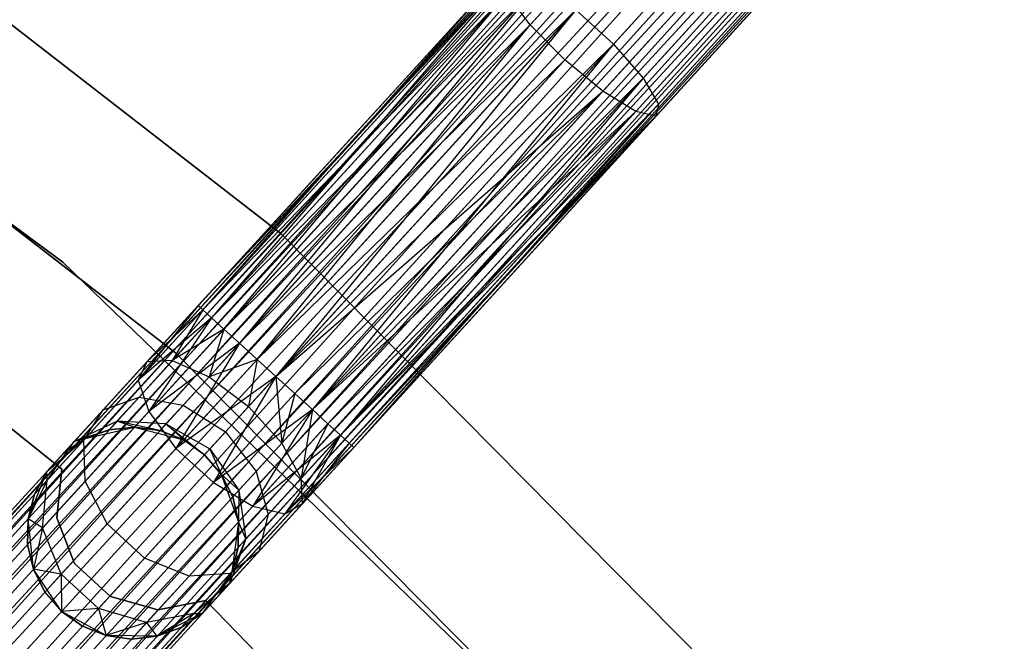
# Model space of a CAD drawing. Extents: x -102 to 101, y -101 to 102.
# Tile 239 of 256: x 38.93 to 48.22, y 43.59 to 49.45. Entities that reach past the tile are written whole.
import ezdxf

# ---------------------------------------------------------------- set-up
doc = ezdxf.new("R2010")
doc.units = 0
doc.header["$LTSCALE"] = 25.4
doc.layers.get('0').update_dxf_attribs({"linetype": 'CONTINUOUS'})

# ---------------------------------------------------------------- blocks, each defined once
blk = doc.blocks.new('NL2500012268_STL')
at = {"color": 0}
for p, q in [((156.2332, 60.2726, 327.3795), (131.0499, 32.6477, 327.6205)), ((131.0499, 32.6477, 327.3795), (156.2332, 60.2726, 327.3795)), ((156.2332, 60.2726, 327.3795), (131.0499, 32.6477, 327.6205)), ((131.0499, 32.6477, 327.3795), (156.2332, 60.2726, 327.3795)), ((131.0925, 32.6088, 327.1454), (156.2332, 60.2726, 327.3795)), ((131.0925, 32.6088, 327.1454), (156.2332, 60.2726, 327.3795)), ((131.0499, 32.6477, 327.6205), (156.2759, 60.2337, 327.8546)), ((131.0499, 32.6477, 327.6205), (156.2759, 60.2337, 327.8546)), ((131.0925, 32.6088, 327.8546), (156.2759, 60.2337, 327.8546)), ((131.0925, 32.6088, 327.8546), (156.2759, 60.2337, 327.8546)), ((156.2759, 60.2337, 327.8546), (131.1753, 32.5334, 328.0681)), ((156.2759, 60.2337, 327.8546), (131.1753, 32.5334, 328.0681)), ((156.3587, 60.1582, 326.9319), (131.0925, 32.6088, 327.1454)), ((156.3587, 60.1582, 326.9319), (131.0925, 32.6088, 327.1454)), ((131.1753, 32.5334, 326.9319), (156.3587, 60.1582, 326.9319)), ((131.1753, 32.5334, 326.9319), (156.3587, 60.1582, 326.9319)), ((131.2934, 32.4257, 326.7515), (156.3587, 60.1582, 326.9319)), ((131.2934, 32.4257, 326.7515), (156.3587, 60.1582, 326.9319)), ((131.1753, 32.5334, 328.0681), (156.4768, 60.0505, 328.2485)), ((131.1753, 32.5334, 328.0681), (156.4768, 60.0505, 328.2485)), ((131.2934, 32.4257, 328.2485), (156.4768, 60.0505, 328.2485)), ((131.2934, 32.4257, 328.2485), (156.4768, 60.0505, 328.2485)), ((156.4768, 60.0505, 328.2485), (131.44, 32.292, 328.3855)), ((156.4768, 60.0505, 328.2485), (131.44, 32.292, 328.3855)), ((156.6234, 59.9169, 326.6146), (131.2934, 32.4257, 326.7515)), ((156.6234, 59.9169, 326.6146), (131.2934, 32.4257, 326.7515)), ((131.44, 32.292, 326.6146), (156.6234, 59.9169, 326.6146)), ((131.44, 32.292, 326.6146), (156.6234, 59.9169, 326.6146)), ((131.6066, 32.1402, 326.5291), (156.6234, 59.9169, 326.6146)), ((131.6066, 32.1402, 326.5291), (156.6234, 59.9169, 326.6146)), ((131.44, 32.292, 328.3855), (156.79, 59.765, 328.4709)), ((131.44, 32.292, 328.3855), (156.79, 59.765, 328.4709)), ((131.6066, 32.1402, 328.4709), (156.79, 59.765, 328.4709)), ((131.6066, 32.1402, 328.4709), (156.79, 59.765, 328.4709)), ((131.6066, 32.1402, 326.5291), (156.9669, 59.6038, 326.5)), ((131.6066, 32.1402, 326.5291), (156.9669, 59.6038, 326.5)), ((131.7835, 31.9789, 328.5), (156.9669, 59.6038, 328.5)), ((131.7835, 31.9789, 328.5), (156.9669, 59.6038, 328.5)), ((131.7835, 31.9789, 326.5), (156.9669, 59.6038, 326.5)), ((131.7835, 31.9789, 326.5), (156.9669, 59.6038, 326.5)), ((131.9603, 31.8177, 326.5291), (156.9669, 59.6038, 326.5)), ((131.9603, 31.8177, 326.5291), (156.9669, 59.6038, 326.5)), ((131.9603, 31.8177, 328.4709), (157.1437, 59.4426, 328.4709)), ((131.9603, 31.8177, 328.4709), (157.1437, 59.4426, 328.4709)), ((157.1437, 59.4426, 328.4709), (132.1269, 31.6658, 328.3855)), ((157.1437, 59.4426, 328.4709), (132.1269, 31.6658, 328.3855)), ((157.3103, 59.2907, 326.6146), (131.9603, 31.8177, 326.5291)), ((157.3103, 59.2907, 326.6146), (131.9603, 31.8177, 326.5291)), ((132.1269, 31.6658, 326.6146), (157.3103, 59.2907, 326.6146)), ((132.1269, 31.6658, 326.6146), (157.3103, 59.2907, 326.6146)), ((132.2735, 31.5322, 326.7515), (157.3103, 59.2907, 326.6146)), ((132.2735, 31.5322, 326.7515), (157.3103, 59.2907, 326.6146)), ((132.1269, 31.6658, 328.3855), (157.4569, 59.1571, 328.2485)), ((132.1269, 31.6658, 328.3855), (157.4569, 59.1571, 328.2485)), ((132.2735, 31.5322, 328.2485), (157.4569, 59.1571, 328.2485)), ((132.2735, 31.5322, 328.2485), (157.4569, 59.1571, 328.2485)), ((157.4569, 59.1571, 328.2485), (132.3917, 31.4245, 328.0681)), ((157.4569, 59.1571, 328.2485), (132.3917, 31.4245, 328.0681)), ((157.5751, 59.0494, 326.9319), (132.2735, 31.5322, 326.7515)), ((157.5751, 59.0494, 326.9319), (132.2735, 31.5322, 326.7515)), ((132.3917, 31.4245, 326.9319), (157.5751, 59.0494, 326.9319)), ((132.3917, 31.4245, 326.9319), (157.5751, 59.0494, 326.9319)), ((132.3917, 31.4245, 328.0681), (157.6579, 58.9739, 327.8546)), ((132.3917, 31.4245, 328.0681), (157.6579, 58.9739, 327.8546)), ((132.4745, 31.349, 327.1454), (157.5751, 59.0494, 326.9319)), ((132.4745, 31.349, 327.1454), (157.5751, 59.0494, 326.9319)), ((132.4745, 31.349, 327.8546), (157.6579, 58.9739, 327.8546)), ((132.4745, 31.349, 327.8546), (157.6579, 58.9739, 327.8546)), ((157.6579, 58.9739, 327.8546), (132.5171, 31.3101, 327.6205)), ((157.6579, 58.9739, 327.8546), (132.5171, 31.3101, 327.6205)), ((157.7005, 58.935, 327.3795), (132.4745, 31.349, 327.1454)), ((157.7005, 58.935, 327.3795), (132.4745, 31.349, 327.1454)), ((132.5171, 31.3101, 327.3795), (157.7005, 58.935, 327.3795)), ((132.5171, 31.3101, 327.6205), (157.7005, 58.935, 327.3795)), ((132.5171, 31.3101, 327.6205), (157.7005, 58.935, 327.3795)), ((132.5171, 31.3101, 327.3795), (157.7005, 58.935, 327.3795)), ((144.7665, 47.5136, 26.5), (138.2036, 52.6049, 26.5)), ((138.2036, 52.6049, 17), (144.7665, 47.5136, 17)), ((144.7665, 47.5136, 26.5), (138.2036, 52.6049, 26.5)), ((138.2036, 52.6049, 17), (144.7665, 47.5136, 17)), ((150.7701, 52.451, 28.4281), (147.9015, 49.3044, 27.0093)), ((150.7701, 52.451, 28.4281), (147.9015, 49.3044, 27.0093)), ((149.7298, 52.3549, 30.1164), (147.1151, 49.4868, 28.8232)), ((149.7298, 52.3549, 30.1164), (147.1151, 49.4868, 28.8232)), ((151.021, 52.0972, 28.6304), (148.1828, 48.9839, 27.2267)), ((151.021, 52.0972, 28.6304), (148.1828, 48.9839, 27.2267)), ((142.7092, 47.2459, 19), (136.1989, 52.0709, 19)), ((136.1989, 52.0709, 20), (142.7092, 47.2459, 20)), ((142.7092, 47.2459, 19), (136.1989, 52.0709, 19)), ((136.1989, 52.0709, 20), (142.7092, 47.2459, 20)), ((147.4421, 49.1557, 28.9351), (150.0411, 52.0066, 30.2206)), ((147.4421, 49.1557, 28.9351), (150.0411, 52.0066, 30.2206)), ((150.4166, 51.7287, 30.1164), (147.802, 48.8606, 28.8232)), ((150.4166, 51.7287, 30.1164), (147.802, 48.8606, 28.8232)), ((151.1116, 51.793, 28.9886), (148.3273, 48.7388, 27.6116)), ((151.1116, 51.793, 28.9886), (148.3273, 48.7388, 27.6116)), ((150.7703, 51.5849, 29.8278), (148.1123, 48.6692, 28.5131)), ((150.7703, 51.5849, 29.8278), (148.1123, 48.6692, 28.5131)), ((151.0211, 51.6081, 29.4208), (148.3018, 48.6252, 28.0758)), ((151.0211, 51.6081, 29.4208), (148.3018, 48.6252, 28.0758)), ((137.3636, 51.3621, 26.5), (143.7715, 46.3911, 26.5)), ((143.7715, 46.3911, 17), (137.3636, 51.3621, 17)), ((143.7715, 46.3911, 17), (137.3636, 51.3621, 17)), ((137.3636, 51.3621, 26.5), (143.7715, 46.3911, 26.5)), ((146.9453, 49.9986, 27.6116), (143.9848, 46.8367, 27.3795)), ((146.9453, 49.9986, 27.6116), (143.9848, 46.8367, 27.3795)), ((146.8346, 49.9628, 28.0758), (143.9848, 46.8367, 27.6205)), ((146.8346, 49.9628, 28.0758), (143.9848, 46.8367, 27.3795)), ((146.8346, 49.9628, 28.0758), (143.9848, 46.8367, 27.6205)), ((146.8346, 49.9628, 28.0758), (143.9848, 46.8367, 27.3795)), ((146.9453, 49.9986, 27.6116), (144.0274, 46.7978, 27.1454)), ((146.9453, 49.9986, 27.6116), (144.0274, 46.7978, 27.1454)), ((146.8346, 49.9628, 28.0758), (144.0274, 46.7978, 27.8546)), ((146.8346, 49.9628, 28.0758), (144.0274, 46.7978, 27.8546)), ((146.9453, 49.9986, 27.6116), (144.1102, 46.7223, 26.9319)), ((146.9453, 49.9986, 27.6116), (144.1102, 46.7223, 26.9319)), ((147.2027, 49.8774, 27.2267), (144.1102, 46.7223, 26.9319)), ((147.2027, 49.8774, 27.2267), (144.1102, 46.7223, 26.9319)), ((147.2027, 49.8774, 27.2267), (144.2284, 46.6146, 26.7515)), ((147.2027, 49.8774, 27.2267), (144.2284, 46.6146, 26.7515)), ((147.2027, 49.8774, 27.2267), (144.375, 46.481, 26.6146)), ((147.2027, 49.8774, 27.2267), (144.375, 46.481, 26.6146)), ((146.8959, 49.778, 28.5131), (144.0274, 46.7978, 27.8546)), ((146.8959, 49.778, 28.5131), (144.0274, 46.7978, 27.8546)), ((146.8959, 49.778, 28.5131), (144.1102, 46.7223, 28.0681)), ((146.8959, 49.778, 28.5131), (144.1102, 46.7223, 28.0681)), ((144.2284, 46.6146, 28.2485), (146.8959, 49.778, 28.5131)), ((144.2284, 46.6146, 28.2485), (146.8959, 49.778, 28.5131)), ((147.1151, 49.4868, 28.8232), (146.8959, 49.778, 28.5131)), ((147.1151, 49.4868, 28.8232), (146.8959, 49.778, 28.5131)), ((147.5478, 49.6268, 27.0093), (144.375, 46.481, 26.6146)), ((147.5478, 49.6268, 27.0093), (144.375, 46.481, 26.6146)), ((147.5478, 49.6268, 27.0093), (144.5416, 46.3291, 26.5291)), ((147.5478, 49.6268, 27.0093), (144.5416, 46.3291, 26.5291)), ((147.5478, 49.6268, 27.0093), (144.7184, 46.1679, 26.5)), ((147.5478, 49.6268, 27.0093), (144.7184, 46.1679, 26.5)), ((147.5478, 49.6268, 27.0093), (147.9015, 49.3044, 27.0093)), ((147.5478, 49.6268, 27.0093), (147.9015, 49.3044, 27.0093)), ((144.2284, 46.6146, 28.2485), (147.1151, 49.4868, 28.8232)), ((144.2284, 46.6146, 28.2485), (147.1151, 49.4868, 28.8232)), ((144.375, 46.481, 28.3855), (147.1151, 49.4868, 28.8232)), ((144.375, 46.481, 28.3855), (147.1151, 49.4868, 28.8232)), ((144.5416, 46.3291, 28.4709), (147.1151, 49.4868, 28.8232)), ((144.5416, 46.3291, 28.4709), (147.1151, 49.4868, 28.8232)), ((147.4421, 49.1557, 28.9351), (147.1151, 49.4868, 28.8232)), ((147.4421, 49.1557, 28.9351), (147.1151, 49.4868, 28.8232)), ((147.9015, 49.3044, 27.0093), (144.7184, 46.1679, 26.5)), ((147.9015, 49.3044, 27.0093), (144.7184, 46.1679, 26.5)), ((147.9015, 49.3044, 27.0093), (144.8953, 46.0067, 26.5291)), ((147.9015, 49.3044, 27.0093), (144.8953, 46.0067, 26.5291)), ((147.9015, 49.3044, 27.0093), (145.0619, 45.8548, 26.6146)), ((147.9015, 49.3044, 27.0093), (145.0619, 45.8548, 26.6146)), ((147.9015, 49.3044, 27.0093), (148.1828, 48.9839, 27.2267)), ((147.9015, 49.3044, 27.0093), (148.1828, 48.9839, 27.2267)), ((144.5416, 46.3291, 28.4709), (147.4421, 49.1557, 28.9351)), ((144.5416, 46.3291, 28.4709), (147.4421, 49.1557, 28.9351)), ((144.7184, 46.1679, 28.5), (147.4421, 49.1557, 28.9351)), ((144.7184, 46.1679, 28.5), (147.4421, 49.1557, 28.9351)), ((147.802, 48.8606, 28.8232), (147.4421, 49.1557, 28.9351)), ((147.802, 48.8606, 28.8232), (147.4421, 49.1557, 28.9351)), ((148.1828, 48.9839, 27.2267), (145.0619, 45.8548, 26.6146)), ((148.1828, 48.9839, 27.2267), (145.0619, 45.8548, 26.6146)), ((148.1828, 48.9839, 27.2267), (145.2085, 45.7212, 26.7515)), ((148.1828, 48.9839, 27.2267), (145.2085, 45.7212, 26.7515)), ((148.1828, 48.9839, 27.2267), (145.3266, 45.6135, 26.9319)), ((148.1828, 48.9839, 27.2267), (145.3266, 45.6135, 26.9319)), ((148.1828, 48.9839, 27.2267), (148.3273, 48.7388, 27.6116)), ((148.1828, 48.9839, 27.2267), (148.3273, 48.7388, 27.6116)), ((144.7184, 46.1679, 28.5), (147.802, 48.8606, 28.8232)), ((144.7184, 46.1679, 28.5), (147.802, 48.8606, 28.8232)), ((144.8953, 46.0067, 28.4709), (147.802, 48.8606, 28.8232)), ((144.8953, 46.0067, 28.4709), (147.802, 48.8606, 28.8232)), ((147.802, 48.8606, 28.8232), (145.0619, 45.8548, 28.3855)), ((147.802, 48.8606, 28.8232), (145.0619, 45.8548, 28.3855)), ((148.1123, 48.6692, 28.5131), (147.802, 48.8606, 28.8232)), ((148.1123, 48.6692, 28.5131), (147.802, 48.8606, 28.8232)), ((138.3266, 48.8107, 23), (142.6983, 45.2928, 23)), ((142.6983, 45.2928, 21), (138.3266, 48.8107, 21)), ((142.6983, 45.2928, 21), (138.3266, 48.8107, 21)), ((138.3266, 48.8107, 23), (142.6983, 45.2928, 23)), ((145.0619, 45.8548, 28.3855), (148.1123, 48.6692, 28.5131)), ((145.0619, 45.8548, 28.3855), (148.1123, 48.6692, 28.5131)), ((145.2085, 45.7212, 28.2485), (148.1123, 48.6692, 28.5131)), ((145.2085, 45.7212, 28.2485), (148.1123, 48.6692, 28.5131)), ((148.3273, 48.7388, 27.6116), (145.3266, 45.6135, 26.9319)), ((148.3273, 48.7388, 27.6116), (145.3266, 45.6135, 26.9319)), ((145.3266, 45.6135, 28.0681), (148.1123, 48.6692, 28.5131)), ((145.3266, 45.6135, 28.0681), (148.1123, 48.6692, 28.5131)), ((148.3273, 48.7388, 27.6116), (145.4094, 45.538, 27.1454)), ((148.3273, 48.7388, 27.6116), (145.4094, 45.538, 27.1454)), ((148.3273, 48.7388, 27.6116), (145.452, 45.4991, 27.3795)), ((148.3273, 48.7388, 27.6116), (145.452, 45.4991, 27.3795)), ((148.3018, 48.6252, 28.0758), (148.1123, 48.6692, 28.5131)), ((148.3018, 48.6252, 28.0758), (148.1123, 48.6692, 28.5131)), ((148.3273, 48.7388, 27.6116), (148.3018, 48.6252, 28.0758)), ((148.3273, 48.7388, 27.6116), (148.3018, 48.6252, 28.0758)), ((145.3266, 45.6135, 28.0681), (148.3018, 48.6252, 28.0758)), ((145.3266, 45.6135, 28.0681), (148.3018, 48.6252, 28.0758)), ((145.4094, 45.538, 27.8546), (148.3018, 48.6252, 28.0758)), ((145.4094, 45.538, 27.8546), (148.3018, 48.6252, 28.0758)), ((148.3018, 48.6252, 28.0758), (145.452, 45.4991, 27.3795)), ((148.3018, 48.6252, 28.0758), (145.452, 45.4991, 27.6205)), ((148.3018, 48.6252, 28.0758), (145.452, 45.4991, 27.3795)), ((148.3018, 48.6252, 28.0758), (145.452, 45.4991, 27.6205)), ((150.6087, 41.6093, 26.5), (144.7665, 47.5136, 26.5)), ((144.7665, 47.5136, 17), (150.6087, 41.6093, 17)), ((144.7665, 47.5136, 26.5), (144.7665, 47.5136, 17)), ((150.6087, 41.6093, 26.5), (144.7665, 47.5136, 26.5)), ((144.7665, 47.5136, 17), (150.6087, 41.6093, 17)), ((144.7665, 47.5136, 26.5), (144.7665, 47.5136, 17)), ((148.5341, 41.6123, 19), (142.7092, 47.2459, 19)), ((142.7092, 47.2459, 19), (142.7092, 47.2459, 20)), ((142.7092, 47.2459, 20), (148.5341, 41.6123, 20)), ((142.7092, 47.2459, 19), (142.7092, 47.2459, 20)), ((148.5341, 41.6123, 19), (142.7092, 47.2459, 19)), ((142.7092, 47.2459, 20), (148.5341, 41.6123, 20)), ((143.9848, 46.8367, 27.6205), (143.4204, 46.1319, 27.6754)), ((143.9848, 46.8367, 27.6205), (143.4204, 46.1319, 27.6754)), ((143.9848, 46.8367, 27.3795), (143.5003, 46.3052, 27.2364)), ((143.9848, 46.8367, 27.6205), (143.5003, 46.3052, 27.2364)), ((143.9848, 46.8367, 27.6205), (143.5003, 46.3052, 27.2364)), ((143.9848, 46.8367, 27.3795), (143.5003, 46.3052, 27.2364)), ((143.9848, 46.8367, 27.6205), (144.0274, 46.7978, 27.8546)), ((144.0274, 46.7978, 27.1454), (143.9848, 46.8367, 27.3795)), ((143.9848, 46.8367, 27.6205), (144.0274, 46.7978, 27.8546)), ((144.0274, 46.7978, 27.1454), (143.9848, 46.8367, 27.3795)), ((144.0274, 46.7978, 27.8546), (143.4204, 46.1319, 27.6754)), ((144.0274, 46.7978, 27.8546), (143.4204, 46.1319, 27.6754)), ((144.1102, 46.7223, 28.0681), (143.4204, 46.1319, 27.6754)), ((144.1102, 46.7223, 28.0681), (143.4204, 46.1319, 27.6754)), ((144.0274, 46.7978, 27.1454), (143.5003, 46.3052, 27.2364)), ((144.0274, 46.7978, 27.1454), (143.5003, 46.3052, 27.2364)), ((144.1102, 46.7223, 28.0681), (143.5198, 45.8373, 28.0393)), ((144.1102, 46.7223, 28.0681), (143.5198, 45.8373, 28.0393)), ((144.0274, 46.7978, 27.1454), (143.7411, 46.3174, 26.8229)), ((144.0274, 46.7978, 27.1454), (143.7411, 46.3174, 26.8229)), ((144.1102, 46.7223, 26.9319), (143.7411, 46.3174, 26.8229)), ((144.1102, 46.7223, 26.9319), (143.7411, 46.3174, 26.8229)), ((144.0274, 46.7978, 27.8546), (144.1102, 46.7223, 28.0681)), ((144.1102, 46.7223, 26.9319), (144.0274, 46.7978, 27.1454)), ((144.0274, 46.7978, 27.8546), (144.1102, 46.7223, 28.0681)), ((144.1102, 46.7223, 26.9319), (144.0274, 46.7978, 27.1454)), ((144.1102, 46.7223, 28.0681), (144.2284, 46.6146, 28.2485)), ((144.2284, 46.6146, 26.7515), (144.1102, 46.7223, 26.9319)), ((144.1102, 46.7223, 28.0681), (144.2284, 46.6146, 28.2485)), ((144.2284, 46.6146, 26.7515), (144.1102, 46.7223, 26.9319)), ((144.2284, 46.6146, 28.2485), (143.5198, 45.8373, 28.0393)), ((144.2284, 46.6146, 28.2485), (143.5198, 45.8373, 28.0393)), ((144.2284, 46.6146, 26.7515), (143.7411, 46.3174, 26.8229)), ((144.2284, 46.6146, 26.7515), (143.7411, 46.3174, 26.8229)), ((144.2284, 46.6146, 26.7515), (144.0876, 46.1658, 26.5297)), ((144.2284, 46.6146, 26.7515), (144.0876, 46.1658, 26.5297)), ((144.375, 46.481, 26.6146), (144.2284, 46.6146, 26.7515)), ((144.2284, 46.6146, 28.2485), (144.375, 46.481, 28.3855)), ((144.2284, 46.6146, 28.2485), (144.375, 46.481, 28.3855)), ((144.375, 46.481, 26.6146), (144.2284, 46.6146, 26.7515)), ((144.375, 46.481, 28.3855), (143.5198, 45.8373, 28.0393)), ((144.375, 46.481, 28.3855), (143.5198, 45.8373, 28.0393)), ((144.375, 46.481, 28.3855), (143.7756, 45.4889, 28.2448)), ((144.375, 46.481, 28.3855), (143.7756, 45.4889, 28.2448)), ((144.375, 46.481, 26.6146), (144.0876, 46.1658, 26.5297)), ((144.375, 46.481, 26.6146), (144.0876, 46.1658, 26.5297)), ((144.5416, 46.3291, 26.5291), (144.375, 46.481, 26.6146)), ((144.375, 46.481, 28.3855), (144.5416, 46.3291, 28.4709)), ((144.375, 46.481, 28.3855), (144.5416, 46.3291, 28.4709)), ((144.5416, 46.3291, 26.5291), (144.375, 46.481, 26.6146)), ((143.7715, 46.3911, 26.5), (149.4758, 40.6262, 26.5)), ((149.4758, 40.6262, 17), (143.7715, 46.3911, 17)), ((143.7715, 46.3911, 17), (143.7715, 46.3911, 26.5)), ((143.7715, 46.3911, 17), (143.7715, 46.3911, 26.5)), ((149.4758, 40.6262, 17), (143.7715, 46.3911, 17)), ((143.7715, 46.3911, 26.5), (149.4758, 40.6262, 26.5)), ((143.5003, 46.3052, 27.2364), (143.0895, 45.8546, 26.829)), ((143.5003, 46.3052, 27.2364), (143.0895, 45.8546, 26.829)), ((143.5003, 46.3052, 27.2364), (143.4204, 46.1319, 27.6754)), ((143.5003, 46.3052, 27.2364), (143.4204, 46.1319, 27.6754)), ((143.7411, 46.3174, 26.8229), (143.4281, 45.9741, 26.5125)), ((143.7411, 46.3174, 26.8229), (143.4281, 45.9741, 26.5125)), ((143.7411, 46.3174, 26.8229), (143.5003, 46.3052, 27.2364)), ((143.7411, 46.3174, 26.8229), (143.5003, 46.3052, 27.2364)), ((143.7411, 46.3174, 26.8229), (144.0876, 46.1658, 26.5297)), ((143.7411, 46.3174, 26.8229), (144.0876, 46.1658, 26.5297)), ((144.5416, 46.3291, 28.4709), (143.7756, 45.4889, 28.2448)), ((144.5416, 46.3291, 28.4709), (143.7756, 45.4889, 28.2448)), ((144.5416, 46.3291, 26.5291), (144.0876, 46.1658, 26.5297)), ((144.5416, 46.3291, 26.5291), (144.0876, 46.1658, 26.5297)), ((144.5416, 46.3291, 26.5291), (144.4606, 45.8851, 26.4239)), ((144.5416, 46.3291, 26.5291), (144.4606, 45.8851, 26.4239)), ((144.7184, 46.1679, 26.5), (144.5416, 46.3291, 26.5291)), ((144.5416, 46.3291, 28.4709), (144.7184, 46.1679, 28.5)), ((144.5416, 46.3291, 28.4709), (144.7184, 46.1679, 28.5)), ((144.7184, 46.1679, 26.5), (144.5416, 46.3291, 26.5291)), ((144.7184, 46.1679, 28.5), (143.7756, 45.4889, 28.2448)), ((144.7184, 46.1679, 28.5), (143.7756, 45.4889, 28.2448)), ((144.0876, 46.1658, 26.5297), (143.8441, 45.8986, 26.2881)), ((144.0876, 46.1658, 26.5297), (143.8441, 45.8986, 26.2881)), ((144.0876, 46.1658, 26.5297), (144.4606, 45.8851, 26.4239)), ((144.0876, 46.1658, 26.5297), (144.4606, 45.8851, 26.4239)), ((144.7184, 46.1679, 28.5), (144.1293, 45.1665, 28.2448)), ((144.7184, 46.1679, 28.5), (144.1293, 45.1665, 28.2448)), ((144.4606, 45.8851, 26.4239), (144.7184, 46.1679, 26.5)), ((144.4606, 45.8851, 26.4239), (144.7184, 46.1679, 26.5)), ((144.8953, 46.0067, 26.5291), (144.7184, 46.1679, 26.5)), ((144.7184, 46.1679, 28.5), (144.8953, 46.0067, 28.4709)), ((144.7184, 46.1679, 26.5), (144.7745, 45.5396, 26.5297)), ((144.8953, 46.0067, 26.5291), (144.7184, 46.1679, 26.5)), ((144.7184, 46.1679, 26.5), (144.7745, 45.5396, 26.5297)), ((144.7184, 46.1679, 28.5), (144.8953, 46.0067, 28.4709)), ((143.4204, 46.1319, 27.6754), (142.9058, 45.5674, 27.165)), ((143.4204, 46.1319, 27.6754), (142.9058, 45.5674, 27.165)), ((143.4204, 46.1319, 27.6754), (143.5198, 45.8373, 28.0393)), ((143.4204, 46.1319, 27.6754), (143.5198, 45.8373, 28.0393)), ((143.0895, 45.8546, 26.829), (143.4281, 45.9741, 26.5125)), ((143.0895, 45.8546, 26.829), (143.4281, 45.9741, 26.5125)), ((143.4281, 45.9741, 26.5125), (143.219, 45.7447, 26.048)), ((143.4281, 45.9741, 26.5125), (143.219, 45.7447, 26.048)), ((143.4281, 45.9741, 26.5125), (143.8441, 45.8986, 26.2881)), ((143.4281, 45.9741, 26.5125), (143.8441, 45.8986, 26.2881)), ((144.8953, 46.0067, 28.4709), (144.1293, 45.1665, 28.2448)), ((144.8953, 46.0067, 28.4709), (144.1293, 45.1665, 28.2448)), ((144.8953, 46.0067, 26.5291), (144.7745, 45.5396, 26.5297)), ((144.8953, 46.0067, 26.5291), (144.7745, 45.5396, 26.5297)), ((145.0619, 45.8548, 26.6146), (144.8953, 46.0067, 26.5291)), ((144.8953, 46.0067, 28.4709), (145.0619, 45.8548, 28.3855)), ((145.0619, 45.8548, 26.6146), (144.8953, 46.0067, 26.5291)), ((144.8953, 46.0067, 28.4709), (145.0619, 45.8548, 28.3855)), ((143.8441, 45.8986, 26.2881), (143.6813, 45.72, 25.9265)), ((143.8441, 45.8986, 26.2881), (143.6813, 45.72, 25.9265)), ((143.8441, 45.8986, 26.2881), (144.2421, 45.6453, 26.2071)), ((143.8441, 45.8986, 26.2881), (144.2421, 45.6453, 26.2071)), ((144.2421, 45.6453, 26.2071), (144.4606, 45.8851, 26.4239)), ((144.2421, 45.6453, 26.2071), (144.4606, 45.8851, 26.4239)), ((144.7745, 45.5396, 26.5297), (144.4606, 45.8851, 26.4239)), ((144.7745, 45.5396, 26.5297), (144.4606, 45.8851, 26.4239)), ((143.0895, 45.8546, 26.829), (142.815, 45.5535, 26.2192)), ((143.0895, 45.8546, 26.829), (142.815, 45.5535, 26.2192)), ((142.9058, 45.5674, 27.165), (143.0895, 45.8546, 26.829)), ((142.9058, 45.5674, 27.165), (143.0895, 45.8546, 26.829)), ((143.5198, 45.8373, 28.0393), (142.9191, 45.1784, 27.4435)), ((143.5198, 45.8373, 28.0393), (142.9191, 45.1784, 27.4435)), ((143.5198, 45.8373, 28.0393), (143.7756, 45.4889, 28.2448)), ((143.5198, 45.8373, 28.0393), (143.7756, 45.4889, 28.2448)), ((145.0619, 45.8548, 28.3855), (144.1293, 45.1665, 28.2448)), ((145.0619, 45.8548, 28.3855), (144.1293, 45.1665, 28.2448)), ((145.0619, 45.8548, 28.3855), (144.4999, 44.9439, 28.0393)), ((145.0619, 45.8548, 28.3855), (144.4999, 44.9439, 28.0393)), ((145.0619, 45.8548, 26.6146), (144.7745, 45.5396, 26.5297)), ((145.0619, 45.8548, 26.6146), (144.7745, 45.5396, 26.5297)), ((145.0619, 45.8548, 26.6146), (144.9574, 45.2085, 26.8229)), ((145.0619, 45.8548, 26.6146), (144.9574, 45.2085, 26.8229)), ((145.2085, 45.7212, 26.7515), (145.0619, 45.8548, 26.6146)), ((145.0619, 45.8548, 28.3855), (145.2085, 45.7212, 28.2485)), ((145.2085, 45.7212, 26.7515), (145.0619, 45.8548, 26.6146)), ((145.0619, 45.8548, 28.3855), (145.2085, 45.7212, 28.2485)), ((142.815, 45.5535, 26.2192), (143.219, 45.7447, 26.048)), ((142.815, 45.5535, 26.2192), (143.219, 45.7447, 26.048)), ((142.9189, 45.5819, 21), (143.3853, 45.6898, 21)), ((142.9189, 45.5819, 21), (143.3853, 45.6898, 21)), ((143.219, 45.7447, 26.048), (143.1456, 45.6641, 25.5)), ((143.219, 45.7447, 26.048), (143.1456, 45.6641, 25.5)), ((143.3853, 45.6898, 25.5), (143.1456, 45.6641, 25.5)), ((143.1456, 45.6641, 25.5), (143.3853, 45.6898, 21)), ((143.1456, 45.6641, 25.5), (143.3853, 45.6898, 21)), ((143.3853, 45.6898, 25.5), (143.1456, 45.6641, 25.5)), ((143.6813, 45.72, 25.9265), (143.219, 45.7447, 26.048)), ((143.6241, 45.6573, 25.5), (143.219, 45.7447, 26.048)), ((143.6813, 45.72, 25.9265), (143.219, 45.7447, 26.048)), ((143.6241, 45.6573, 25.5), (143.219, 45.7447, 26.048)), ((143.3853, 45.6898, 25.5), (143.219, 45.7447, 26.048)), ((143.3853, 45.6898, 25.5), (143.219, 45.7447, 26.048)), ((143.3853, 45.6898, 21), (143.8483, 45.5686, 21)), ((143.6241, 45.6573, 25.5), (143.3853, 45.6898, 25.5)), ((143.3853, 45.6898, 21), (143.6241, 45.6573, 25.5)), ((143.3853, 45.6898, 21), (143.8483, 45.5686, 21)), ((143.3853, 45.6898, 25.5), (143.3853, 45.6898, 21)), ((143.3853, 45.6898, 25.5), (143.3853, 45.6898, 21)), ((143.6241, 45.6573, 25.5), (143.3853, 45.6898, 25.5)), ((143.3853, 45.6898, 21), (143.6241, 45.6573, 25.5)), ((143.6241, 45.6573, 25.5), (143.6813, 45.72, 25.9265)), ((143.6241, 45.6573, 25.5), (143.6813, 45.72, 25.9265)), ((143.8483, 45.5686, 25.5), (143.6813, 45.72, 25.9265)), ((143.6813, 45.72, 25.9265), (144.0447, 45.4289, 25.5)), ((143.8483, 45.5686, 25.5), (143.6813, 45.72, 25.9265)), ((143.6813, 45.72, 25.9265), (144.0447, 45.4289, 25.5)), ((143.6813, 45.72, 25.9265), (144.096, 45.4851, 25.8827)), ((143.6813, 45.72, 25.9265), (144.096, 45.4851, 25.8827)), ((145.2085, 45.7212, 28.2485), (144.4999, 44.9439, 28.0393)), ((145.2085, 45.7212, 28.2485), (144.4999, 44.9439, 28.0393)), ((145.2085, 45.7212, 26.7515), (144.9574, 45.2085, 26.8229)), ((145.2085, 45.7212, 26.7515), (144.9574, 45.2085, 26.8229)), ((145.3266, 45.6135, 26.9319), (145.2085, 45.7212, 26.7515)), ((145.2085, 45.7212, 28.2485), (145.3266, 45.6135, 28.0681)), ((145.3266, 45.6135, 26.9319), (145.2085, 45.7212, 26.7515)), ((145.2085, 45.7212, 28.2485), (145.3266, 45.6135, 28.0681)), ((143.1456, 45.6641, 25.5), (142.815, 45.5535, 26.2192)), ((143.1456, 45.6641, 25.5), (142.815, 45.5535, 26.2192)), ((143.1456, 45.6641, 25.5), (142.9189, 45.5819, 25.5)), ((142.9189, 45.5819, 21), (143.1456, 45.6641, 25.5)), ((143.1456, 45.6641, 25.5), (142.9189, 45.5819, 25.5)), ((142.9189, 45.5819, 21), (143.1456, 45.6641, 25.5)), ((143.8483, 45.5686, 25.5), (143.6241, 45.6573, 25.5)), ((143.6241, 45.6573, 25.5), (143.8483, 45.5686, 21)), ((143.6241, 45.6573, 25.5), (143.8483, 45.5686, 21)), ((143.8483, 45.5686, 25.5), (143.6241, 45.6573, 25.5)), ((144.096, 45.4851, 25.8827), (144.2421, 45.6453, 26.2071)), ((144.096, 45.4851, 25.8827), (144.2421, 45.6453, 26.2071)), ((144.2421, 45.6453, 26.2071), (144.5309, 45.2724, 26.2881)), ((144.2421, 45.6453, 26.2071), (144.5309, 45.2724, 26.2881)), ((145.3266, 45.6135, 28.0681), (144.4999, 44.9439, 28.0393)), ((145.3266, 45.6135, 28.0681), (144.4999, 44.9439, 28.0393)), ((145.3266, 45.6135, 28.0681), (144.8024, 44.8721, 27.6754)), ((145.3266, 45.6135, 28.0681), (144.8024, 44.8721, 27.6754)), ((145.3266, 45.6135, 26.9319), (144.9574, 45.2085, 26.8229)), ((145.3266, 45.6135, 26.9319), (144.9574, 45.2085, 26.8229)), ((145.3266, 45.6135, 26.9319), (144.9675, 44.9676, 27.2364)), ((145.3266, 45.6135, 26.9319), (144.9675, 44.9676, 27.2364)), ((145.4094, 45.538, 27.1454), (145.3266, 45.6135, 26.9319)), ((145.3266, 45.6135, 28.0681), (145.4094, 45.538, 27.8546)), ((145.4094, 45.538, 27.1454), (145.3266, 45.6135, 26.9319)), ((145.3266, 45.6135, 28.0681), (145.4094, 45.538, 27.8546)), ((142.5562, 45.2696, 21), (142.9189, 45.5819, 21)), ((142.5562, 45.2696, 21), (142.9189, 45.5819, 21)), ((142.815, 45.5535, 26.2192), (142.5562, 45.2696, 25.5)), ((142.815, 45.5535, 26.2192), (142.5562, 45.2696, 25.5)), ((142.9058, 45.5674, 27.165), (142.5619, 45.1902, 26.4011)), ((142.9058, 45.5674, 27.165), (142.5619, 45.1902, 26.4011)), ((142.5619, 45.1902, 26.4011), (142.815, 45.5535, 26.2192)), ((142.5619, 45.1902, 26.4011), (142.815, 45.5535, 26.2192)), ((142.9189, 45.5819, 25.5), (142.7186, 45.4477, 25.5)), ((142.7186, 45.4477, 25.5), (142.9189, 45.5819, 21)), ((142.7186, 45.4477, 25.5), (142.9189, 45.5819, 21)), ((142.9189, 45.5819, 25.5), (142.7186, 45.4477, 25.5)), ((142.815, 45.5535, 26.2192), (142.7186, 45.4477, 25.5)), ((142.815, 45.5535, 26.2192), (142.7186, 45.4477, 25.5)), ((142.9189, 45.5819, 25.5), (142.815, 45.5535, 26.2192)), ((142.9189, 45.5819, 25.5), (142.815, 45.5535, 26.2192)), ((142.9191, 45.1784, 27.4435), (142.9058, 45.5674, 27.165)), ((142.9191, 45.1784, 27.4435), (142.9058, 45.5674, 27.165)), ((142.9189, 45.5819, 25.5), (142.9189, 45.5819, 21)), ((142.9189, 45.5819, 25.5), (142.9189, 45.5819, 21)), ((143.8483, 45.5686, 21), (144.0447, 45.4289, 21)), ((144.0447, 45.4289, 25.5), (143.8483, 45.5686, 25.5)), ((143.8483, 45.5686, 25.5), (143.8483, 45.5686, 21)), ((143.8483, 45.5686, 25.5), (143.8483, 45.5686, 21)), ((144.0447, 45.4289, 25.5), (143.8483, 45.5686, 25.5)), ((143.8483, 45.5686, 21), (144.0447, 45.4289, 21)), ((144.7745, 45.5396, 26.5297), (144.5309, 45.2724, 26.2881)), ((144.7745, 45.5396, 26.5297), (144.5309, 45.2724, 26.2881)), ((144.9574, 45.2085, 26.8229), (144.7745, 45.5396, 26.5297)), ((144.9574, 45.2085, 26.8229), (144.7745, 45.5396, 26.5297)), ((145.4094, 45.538, 27.8546), (144.8024, 44.8721, 27.6754)), ((145.4094, 45.538, 27.8546), (144.8024, 44.8721, 27.6754)), ((145.4094, 45.538, 27.1454), (144.9675, 44.9676, 27.2364)), ((145.4094, 45.538, 27.1454), (144.9675, 44.9676, 27.2364)), ((145.452, 45.4991, 27.3795), (145.4094, 45.538, 27.1454)), ((145.4094, 45.538, 27.8546), (145.452, 45.4991, 27.6205)), ((145.452, 45.4991, 27.3795), (145.4094, 45.538, 27.1454)), ((145.4094, 45.538, 27.8546), (145.452, 45.4991, 27.6205)), ((142.5562, 45.2696, 21), (142.7186, 45.4477, 25.5)), ((142.5562, 45.2696, 21), (142.7186, 45.4477, 25.5)), ((143.7756, 45.4889, 28.2448), (143.1263, 44.7766, 27.6008)), ((143.7756, 45.4889, 28.2448), (143.1263, 44.7766, 27.6008)), ((143.7756, 45.4889, 28.2448), (144.1293, 45.1665, 28.2448)), ((143.7756, 45.4889, 28.2448), (144.1293, 45.1665, 28.2448)), ((144.0447, 45.4289, 25.5), (144.096, 45.4851, 25.8827)), ((144.0447, 45.4289, 25.5), (144.096, 45.4851, 25.8827)), ((144.0447, 45.4289, 21), (144.202, 45.2462, 21)), ((144.202, 45.2462, 25.5), (144.0447, 45.4289, 25.5)), ((144.0447, 45.4289, 25.5), (144.0447, 45.4289, 21)), ((144.0447, 45.4289, 25.5), (144.0447, 45.4289, 21)), ((144.202, 45.2462, 25.5), (144.0447, 45.4289, 25.5)), ((144.0447, 45.4289, 21), (144.202, 45.2462, 21)), ((144.096, 45.4851, 25.8827), (144.202, 45.2462, 25.5)), ((144.096, 45.4851, 25.8827), (144.202, 45.2462, 25.5)), ((144.096, 45.4851, 25.8827), (144.3681, 45.0939, 25.9265)), ((144.096, 45.4851, 25.8827), (144.3681, 45.0939, 25.9265)), ((145.452, 45.4991, 27.6205), (144.8024, 44.8721, 27.6754)), ((145.452, 45.4991, 27.6205), (144.8024, 44.8721, 27.6754)), ((145.452, 45.4991, 27.6205), (144.9675, 44.9676, 27.2364)), ((145.452, 45.4991, 27.3795), (144.9675, 44.9676, 27.2364)), ((145.452, 45.4991, 27.3795), (144.9675, 44.9676, 27.2364)), ((145.452, 45.4991, 27.6205), (144.9675, 44.9676, 27.2364)), ((142.3801, 44.8245, 21), (142.5562, 45.2696, 21)), ((142.3801, 44.8245, 21), (142.5562, 45.2696, 21)), ((142.5562, 45.2696, 25.5), (142.4412, 45.0577, 25.5)), ((142.4412, 45.0577, 25.5), (142.5562, 45.2696, 21)), ((142.4412, 45.0577, 25.5), (142.5562, 45.2696, 21)), ((142.5562, 45.2696, 25.5), (142.4412, 45.0577, 25.5)), ((142.5619, 45.1902, 26.4011), (142.5562, 45.2696, 25.5)), ((142.5619, 45.1902, 26.4011), (142.5562, 45.2696, 25.5)), ((142.5562, 45.2696, 25.5), (142.5562, 45.2696, 21)), ((142.5562, 45.2696, 25.5), (142.5562, 45.2696, 21)), ((142.6983, 45.2928, 23), (142.6521, 44.8334, 23)), ((142.6521, 44.8334, 21), (142.6983, 45.2928, 21)), ((142.6521, 44.8334, 21), (142.6983, 45.2928, 21)), ((142.6983, 45.2928, 23), (142.6521, 44.8334, 23)), ((142.6983, 45.2928, 23), (142.6983, 45.2928, 21)), ((142.6983, 45.2928, 23), (142.6983, 45.2928, 21)), ((144.202, 45.2462, 21), (144.3654, 44.7963, 21)), ((144.3681, 45.0939, 25.9265), (144.202, 45.2462, 25.5)), ((144.3681, 45.0939, 25.9265), (144.202, 45.2462, 25.5)), ((144.311, 45.0312, 25.5), (144.202, 45.2462, 25.5)), ((144.202, 45.2462, 21), (144.311, 45.0312, 25.5)), ((144.202, 45.2462, 21), (144.3654, 44.7963, 21)), ((144.202, 45.2462, 25.5), (144.202, 45.2462, 21)), ((144.202, 45.2462, 25.5), (144.202, 45.2462, 21)), ((144.311, 45.0312, 25.5), (144.202, 45.2462, 25.5)), ((144.202, 45.2462, 21), (144.311, 45.0312, 25.5)), ((144.5309, 45.2724, 26.2881), (144.3681, 45.0939, 25.9265)), ((144.5309, 45.2724, 26.2881), (144.3681, 45.0939, 25.9265)), ((144.5309, 45.2724, 26.2881), (144.6445, 44.8652, 26.5125)), ((144.5309, 45.2724, 26.2881), (144.6445, 44.8652, 26.5125)), ((142.5619, 45.1902, 26.4011), (142.3801, 44.8245, 25.5)), ((142.5619, 45.1902, 26.4011), (142.3801, 44.8245, 25.5)), ((142.5619, 45.1902, 26.4011), (142.4412, 45.0577, 25.5)), ((142.5619, 45.1902, 26.4011), (142.4412, 45.0577, 25.5)), ((142.5177, 44.7381, 26.5518), (142.5619, 45.1902, 26.4011)), ((142.5177, 44.7381, 26.5518), (142.5619, 45.1902, 26.4011)), ((142.9191, 45.1784, 27.4435), (142.5177, 44.7381, 26.5518)), ((142.9191, 45.1784, 27.4435), (142.5177, 44.7381, 26.5518)), ((143.1263, 44.7766, 27.6008), (142.9191, 45.1784, 27.4435)), ((143.1263, 44.7766, 27.6008), (142.9191, 45.1784, 27.4435)), ((144.1293, 45.1665, 28.2448), (143.48, 44.4542, 27.6008)), ((144.1293, 45.1665, 28.2448), (143.48, 44.4542, 27.6008)), ((144.1293, 45.1665, 28.2448), (144.4999, 44.9439, 28.0393)), ((144.1293, 45.1665, 28.2448), (144.4999, 44.9439, 28.0393)), ((144.9574, 45.2085, 26.8229), (144.6445, 44.8652, 26.5125)), ((144.9574, 45.2085, 26.8229), (144.6445, 44.8652, 26.5125)), ((144.9675, 44.9676, 27.2364), (144.9574, 45.2085, 26.8229)), ((144.9675, 44.9676, 27.2364), (144.9574, 45.2085, 26.8229)), ((142.4412, 45.0577, 25.5), (142.3801, 44.8245, 25.5)), ((142.3801, 44.8245, 21), (142.4412, 45.0577, 25.5)), ((142.4412, 45.0577, 25.5), (142.3801, 44.8245, 25.5)), ((142.3801, 44.8245, 21), (142.4412, 45.0577, 25.5)), ((144.3681, 45.0939, 25.9265), (144.311, 45.0312, 25.5)), ((144.3681, 45.0939, 25.9265), (144.311, 45.0312, 25.5)), ((144.3681, 45.0939, 25.9265), (144.3654, 44.7963, 25.5)), ((144.3681, 45.0939, 25.9265), (144.3654, 44.7963, 25.5)), ((144.3681, 45.0939, 25.9265), (144.4354, 44.6358, 26.048)), ((144.3681, 45.0939, 25.9265), (144.4354, 44.6358, 26.048)), ((144.3654, 44.7963, 25.5), (144.311, 45.0312, 25.5)), ((144.311, 45.0312, 25.5), (144.3654, 44.7963, 21)), ((144.311, 45.0312, 25.5), (144.3654, 44.7963, 21)), ((144.3654, 44.7963, 25.5), (144.311, 45.0312, 25.5)), ((144.9675, 44.9676, 27.2364), (144.5567, 44.517, 26.829)), ((144.9675, 44.9676, 27.2364), (144.5567, 44.517, 26.829)), ((144.8024, 44.8721, 27.6754), (144.9675, 44.9676, 27.2364)), ((144.8024, 44.8721, 27.6754), (144.9675, 44.9676, 27.2364)), ((144.4999, 44.9439, 28.0393), (143.8992, 44.2849, 27.4435)), ((144.4999, 44.9439, 28.0393), (143.8992, 44.2849, 27.4435)), ((144.8024, 44.8721, 27.6754), (144.2877, 44.3076, 27.165)), ((144.8024, 44.8721, 27.6754), (144.2877, 44.3076, 27.165)), ((144.6445, 44.8652, 26.5125), (144.4354, 44.6358, 26.048)), ((144.6445, 44.8652, 26.5125), (144.4354, 44.6358, 26.048)), ((144.4999, 44.9439, 28.0393), (144.8024, 44.8721, 27.6754)), ((144.4999, 44.9439, 28.0393), (144.8024, 44.8721, 27.6754)), ((144.6445, 44.8652, 26.5125), (144.5567, 44.517, 26.829)), ((144.6445, 44.8652, 26.5125), (144.5567, 44.517, 26.829)), ((142.3801, 44.8245, 25.5), (142.3767, 44.5835, 25.5)), ((142.3767, 44.5835, 25.5), (142.3801, 44.8245, 21)), ((142.3767, 44.5835, 25.5), (142.3801, 44.8245, 21)), ((142.3801, 44.8245, 25.5), (142.3767, 44.5835, 25.5)), ((142.4311, 44.3486, 21), (142.3801, 44.8245, 21)), ((142.5177, 44.7381, 26.5518), (142.3801, 44.8245, 25.5)), ((142.5177, 44.7381, 26.5518), (142.3801, 44.8245, 25.5)), ((142.4311, 44.3486, 21), (142.3801, 44.8245, 21)), ((142.3801, 44.8245, 25.5), (142.3801, 44.8245, 21)), ((142.3801, 44.8245, 25.5), (142.3801, 44.8245, 21)), ((142.6521, 44.8334, 23), (142.6521, 44.8334, 21)), ((142.6521, 44.8334, 23), (142.6521, 44.8334, 21)), ((142.6521, 44.8334, 23), (142.8172, 44.4023, 23)), ((142.8172, 44.4023, 21), (142.6521, 44.8334, 21)), ((142.8172, 44.4023, 21), (142.6521, 44.8334, 21)), ((142.6521, 44.8334, 23), (142.8172, 44.4023, 23)), ((143.1263, 44.7766, 27.6008), (142.6924, 44.3007, 26.6369)), ((143.1263, 44.7766, 27.6008), (142.6924, 44.3007, 26.6369)), ((143.48, 44.4542, 27.6008), (143.1263, 44.7766, 27.6008)), ((143.48, 44.4542, 27.6008), (143.1263, 44.7766, 27.6008)), ((144.3654, 44.7963, 21), (144.3009, 44.322, 21)), ((144.3654, 44.7963, 21), (144.3009, 44.322, 21)), ((144.3619, 44.5552, 25.5), (144.3654, 44.7963, 25.5)), ((144.3654, 44.7963, 21), (144.3619, 44.5552, 25.5)), ((144.3619, 44.5552, 25.5), (144.3654, 44.7963, 25.5)), ((144.3654, 44.7963, 21), (144.3619, 44.5552, 25.5)), ((144.4354, 44.6358, 26.048), (144.3654, 44.7963, 25.5)), ((144.4354, 44.6358, 26.048), (144.3654, 44.7963, 25.5)), ((144.3654, 44.7963, 25.5), (144.3654, 44.7963, 21)), ((144.3654, 44.7963, 25.5), (144.3654, 44.7963, 21)), ((142.5177, 44.7381, 26.5518), (142.3767, 44.5835, 25.5)), ((142.5177, 44.7381, 26.5518), (142.3767, 44.5835, 25.5)), ((142.5177, 44.7381, 26.5518), (142.4311, 44.3486, 25.5)), ((142.5177, 44.7381, 26.5518), (142.4311, 44.3486, 25.5)), ((142.6924, 44.3007, 26.6369), (142.5177, 44.7381, 26.5518)), ((142.6924, 44.3007, 26.6369), (142.5177, 44.7381, 26.5518)), ((142.3767, 44.5835, 25.5), (142.4311, 44.3486, 25.5)), ((142.4311, 44.3486, 21), (142.3767, 44.5835, 25.5)), ((142.3767, 44.5835, 25.5), (142.4311, 44.3486, 25.5)), ((142.4311, 44.3486, 21), (142.3767, 44.5835, 25.5)), ((144.4354, 44.6358, 26.048), (144.2822, 44.2159, 26.2192)), ((144.4354, 44.6358, 26.048), (144.2822, 44.2159, 26.2192)), ((144.4354, 44.6358, 26.048), (144.3009, 44.322, 25.5)), ((144.4354, 44.6358, 26.048), (144.3009, 44.322, 25.5)), ((144.4354, 44.6358, 26.048), (144.3619, 44.5552, 25.5)), ((144.4354, 44.6358, 26.048), (144.3619, 44.5552, 25.5)), ((144.5567, 44.517, 26.829), (144.2822, 44.2159, 26.2192)), ((144.5567, 44.517, 26.829), (144.2822, 44.2159, 26.2192)), ((144.5567, 44.517, 26.829), (144.2877, 44.3076, 27.165)), ((144.5567, 44.517, 26.829), (144.2877, 44.3076, 27.165)), ((144.3009, 44.322, 25.5), (144.3619, 44.5552, 25.5)), ((144.3619, 44.5552, 25.5), (144.3009, 44.322, 21)), ((144.3619, 44.5552, 25.5), (144.3009, 44.322, 21)), ((144.3009, 44.322, 25.5), (144.3619, 44.5552, 25.5)), ((142.8172, 44.4023, 23), (142.8172, 44.4023, 21)), ((142.8172, 44.4023, 23), (142.8172, 44.4023, 21)), ((142.8172, 44.4023, 23), (143.1584, 44.0912, 23)), ((143.1584, 44.0912, 21), (142.8172, 44.4023, 21)), ((143.1584, 44.0912, 21), (142.8172, 44.4023, 21)), ((142.8172, 44.4023, 23), (143.1584, 44.0912, 23)), ((143.48, 44.4542, 27.6008), (143.0461, 43.9782, 26.6369)), ((143.48, 44.4542, 27.6008), (143.0461, 43.9782, 26.6369)), ((143.8992, 44.2849, 27.4435), (143.48, 44.4542, 27.6008)), ((143.8992, 44.2849, 27.4435), (143.48, 44.4542, 27.6008)), ((142.6973, 43.9509, 21), (142.4311, 44.3486, 21)), ((142.6924, 44.3007, 26.6369), (142.4311, 44.3486, 25.5)), ((142.4311, 44.3486, 25.5), (142.5401, 44.1336, 25.5)), ((142.6924, 44.3007, 26.6369), (142.4311, 44.3486, 25.5)), ((142.5401, 44.1336, 25.5), (142.4311, 44.3486, 21)), ((142.6973, 43.9509, 21), (142.4311, 44.3486, 21)), ((142.5401, 44.1336, 25.5), (142.4311, 44.3486, 21)), ((142.4311, 44.3486, 25.5), (142.5401, 44.1336, 25.5)), ((142.4311, 44.3486, 25.5), (142.4311, 44.3486, 21)), ((142.4311, 44.3486, 25.5), (142.4311, 44.3486, 21)), ((142.6924, 44.3007, 26.6369), (142.5401, 44.1336, 25.5)), ((142.6924, 44.3007, 26.6369), (142.5401, 44.1336, 25.5)), ((143.0461, 43.9782, 26.6369), (142.6924, 44.3007, 26.6369)), ((142.6924, 44.3007, 26.6369), (142.6973, 43.9509, 25.5)), ((142.6924, 44.3007, 26.6369), (142.6973, 43.9509, 25.5)), ((143.0461, 43.9782, 26.6369), (142.6924, 44.3007, 26.6369)), ((144.2877, 44.3076, 27.165), (143.8992, 44.2849, 27.4435)), ((144.2877, 44.3076, 27.165), (143.8992, 44.2849, 27.4435)), ((144.2877, 44.3076, 27.165), (143.9439, 43.9304, 26.4011)), ((144.2877, 44.3076, 27.165), (143.9439, 43.9304, 26.4011)), ((144.3009, 44.322, 21), (144.0235, 43.932, 21)), ((144.3009, 44.322, 21), (144.0235, 43.932, 21)), ((144.1859, 44.1102, 25.5), (144.3009, 44.322, 25.5)), ((144.3009, 44.322, 21), (144.1859, 44.1102, 25.5)), ((144.1859, 44.1102, 25.5), (144.3009, 44.322, 25.5)), ((144.3009, 44.322, 21), (144.1859, 44.1102, 25.5)), ((144.2822, 44.2159, 26.2192), (144.3009, 44.322, 25.5)), ((144.2822, 44.2159, 26.2192), (144.3009, 44.322, 25.5)), ((144.3009, 44.322, 25.5), (144.3009, 44.322, 21)), ((144.3009, 44.322, 25.5), (144.3009, 44.322, 21)), ((143.8992, 44.2849, 27.4435), (143.4978, 43.8446, 26.5518)), ((143.8992, 44.2849, 27.4435), (143.4978, 43.8446, 26.5518)), ((144.2822, 44.2159, 26.2192), (143.9439, 43.9304, 26.4011)), ((144.2822, 44.2159, 26.2192), (143.9439, 43.9304, 26.4011)), ((144.2822, 44.2159, 26.2192), (144.0235, 43.932, 25.5)), ((144.2822, 44.2159, 26.2192), (144.0235, 43.932, 25.5)), ((144.2822, 44.2159, 26.2192), (144.1859, 44.1102, 25.5)), ((144.2822, 44.2159, 26.2192), (144.1859, 44.1102, 25.5)), ((142.5401, 44.1336, 25.5), (142.6973, 43.9509, 25.5)), ((142.5401, 44.1336, 25.5), (142.6973, 43.9509, 25.5)), ((142.5401, 44.1336, 25.5), (142.6973, 43.9509, 21)), ((142.5401, 44.1336, 25.5), (142.6973, 43.9509, 21)), ((144.1859, 44.1102, 25.5), (144.0235, 43.932, 21)), ((144.1859, 44.1102, 25.5), (144.0235, 43.932, 21)), ((143.1584, 44.0912, 23), (143.1584, 44.0912, 21)), ((143.1584, 44.0912, 23), (143.1584, 44.0912, 21)), ((143.1584, 44.0912, 23), (143.603, 43.9666, 23)), ((143.603, 43.9666, 21), (143.1584, 44.0912, 21)), ((143.603, 43.9666, 21), (143.1584, 44.0912, 21)), ((143.1584, 44.0912, 23), (143.603, 43.9666, 23)), ((143.603, 43.9666, 23), (144.0562, 44.055, 23)), ((144.0562, 44.055, 21), (143.603, 43.9666, 21)), ((144.0562, 44.055, 21), (143.603, 43.9666, 21)), ((143.603, 43.9666, 23), (144.0562, 44.055, 23)), ((144.0562, 44.055, 23), (144.0562, 44.055, 21)), ((144.0562, 44.055, 23), (147.9615, 40.0275, 23)), ((147.9615, 40.0275, 21), (144.0562, 44.055, 21)), ((144.0562, 44.055, 23), (144.0562, 44.055, 21)), ((147.9615, 40.0275, 21), (144.0562, 44.055, 21)), ((144.0562, 44.055, 23), (147.9615, 40.0275, 23)), ((143.0461, 43.9782, 26.6369), (142.6973, 43.9509, 25.5)), ((143.0461, 43.9782, 26.6369), (142.6973, 43.9509, 25.5)), ((143.1179, 43.7224, 21), (142.6973, 43.9509, 21)), ((142.6973, 43.9509, 25.5), (142.8938, 43.8111, 25.5)), ((143.1179, 43.7224, 21), (142.6973, 43.9509, 21)), ((142.8938, 43.8111, 25.5), (142.6973, 43.9509, 21)), ((142.6973, 43.9509, 25.5), (142.8938, 43.8111, 25.5)), ((142.6973, 43.9509, 25.5), (142.6973, 43.9509, 21)), ((142.8938, 43.8111, 25.5), (142.6973, 43.9509, 21)), ((142.6973, 43.9509, 25.5), (142.6973, 43.9509, 21)), ((143.0461, 43.9782, 26.6369), (142.8938, 43.8111, 25.5)), ((143.0461, 43.9782, 26.6369), (142.8938, 43.8111, 25.5)), ((143.4978, 43.8446, 26.5518), (143.0461, 43.9782, 26.6369)), ((143.0461, 43.9782, 26.6369), (143.1179, 43.7224, 25.5)), ((143.0461, 43.9782, 26.6369), (143.1179, 43.7224, 25.5)), ((143.4978, 43.8446, 26.5518), (143.0461, 43.9782, 26.6369)), ((143.9439, 43.9304, 26.4011), (143.4978, 43.8446, 26.5518)), ((143.9439, 43.9304, 26.4011), (143.4978, 43.8446, 26.5518)), ((144.0235, 43.932, 21), (143.5965, 43.7156, 21)), ((144.0235, 43.932, 21), (143.5965, 43.7156, 21)), ((143.9439, 43.9304, 26.4011), (143.5965, 43.7156, 25.5)), ((143.9439, 43.9304, 26.4011), (143.5965, 43.7156, 25.5)), ((143.603, 43.9666, 23), (143.603, 43.9666, 21)), ((143.603, 43.9666, 23), (143.603, 43.9666, 21)), ((143.8231, 43.7979, 25.5), (144.0235, 43.932, 25.5)), ((144.0235, 43.932, 21), (143.8231, 43.7979, 25.5)), ((143.8231, 43.7979, 25.5), (144.0235, 43.932, 25.5)), ((144.0235, 43.932, 21), (143.8231, 43.7979, 25.5)), ((143.9439, 43.9304, 26.4011), (143.8231, 43.7979, 25.5)), ((143.9439, 43.9304, 26.4011), (143.8231, 43.7979, 25.5)), ((143.9439, 43.9304, 26.4011), (144.0235, 43.932, 25.5)), ((143.9439, 43.9304, 26.4011), (144.0235, 43.932, 25.5)), ((144.0235, 43.932, 25.5), (144.0235, 43.932, 21)), ((144.0235, 43.932, 25.5), (144.0235, 43.932, 21)), ((143.4978, 43.8446, 26.5518), (143.1179, 43.7224, 25.5)), ((143.4978, 43.8446, 26.5518), (143.1179, 43.7224, 25.5)), ((143.4978, 43.8446, 26.5518), (143.3568, 43.69, 25.5)), ((143.4978, 43.8446, 26.5518), (143.3568, 43.69, 25.5)), ((143.4978, 43.8446, 26.5518), (143.5965, 43.7156, 25.5)), ((143.4978, 43.8446, 26.5518), (143.5965, 43.7156, 25.5)), ((142.8938, 43.8111, 25.5), (143.1179, 43.7224, 25.5)), ((143.1179, 43.7224, 21), (142.8938, 43.8111, 25.5)), ((142.8938, 43.8111, 25.5), (143.1179, 43.7224, 25.5)), ((143.1179, 43.7224, 21), (142.8938, 43.8111, 25.5)), ((143.5965, 43.7156, 25.5), (143.8231, 43.7979, 25.5)), ((143.8231, 43.7979, 25.5), (143.5965, 43.7156, 21)), ((143.8231, 43.7979, 25.5), (143.5965, 43.7156, 21)), ((143.5965, 43.7156, 25.5), (143.8231, 43.7979, 25.5)), ((143.5965, 43.7156, 21), (143.1179, 43.7224, 21)), ((143.1179, 43.7224, 25.5), (143.3568, 43.69, 25.5)), ((143.3568, 43.69, 25.5), (143.1179, 43.7224, 21)), ((143.5965, 43.7156, 21), (143.1179, 43.7224, 21)), ((143.3568, 43.69, 25.5), (143.1179, 43.7224, 21)), ((143.1179, 43.7224, 25.5), (143.3568, 43.69, 25.5)), ((143.1179, 43.7224, 25.5), (143.1179, 43.7224, 21)), ((143.1179, 43.7224, 25.5), (143.1179, 43.7224, 21)), ((143.3568, 43.69, 25.5), (143.5965, 43.7156, 25.5)), ((143.5965, 43.7156, 21), (143.3568, 43.69, 25.5)), ((143.3568, 43.69, 25.5), (143.5965, 43.7156, 25.5)), ((143.5965, 43.7156, 21), (143.3568, 43.69, 25.5)), ((143.5965, 43.7156, 25.5), (143.5965, 43.7156, 21)), ((143.5965, 43.7156, 25.5), (143.5965, 43.7156, 21))]:
    blk.add_line(p, q, dxfattribs=at)

msp = doc.modelspace()

# ---------------------------------------------------------------- block references
at = {"color": 0}
msp.add_blockref('NL2500012268_STL', (-103.3687, -0.0813, -1716.9276), dxfattribs=at)

doc.saveas('drawing.dxf')
